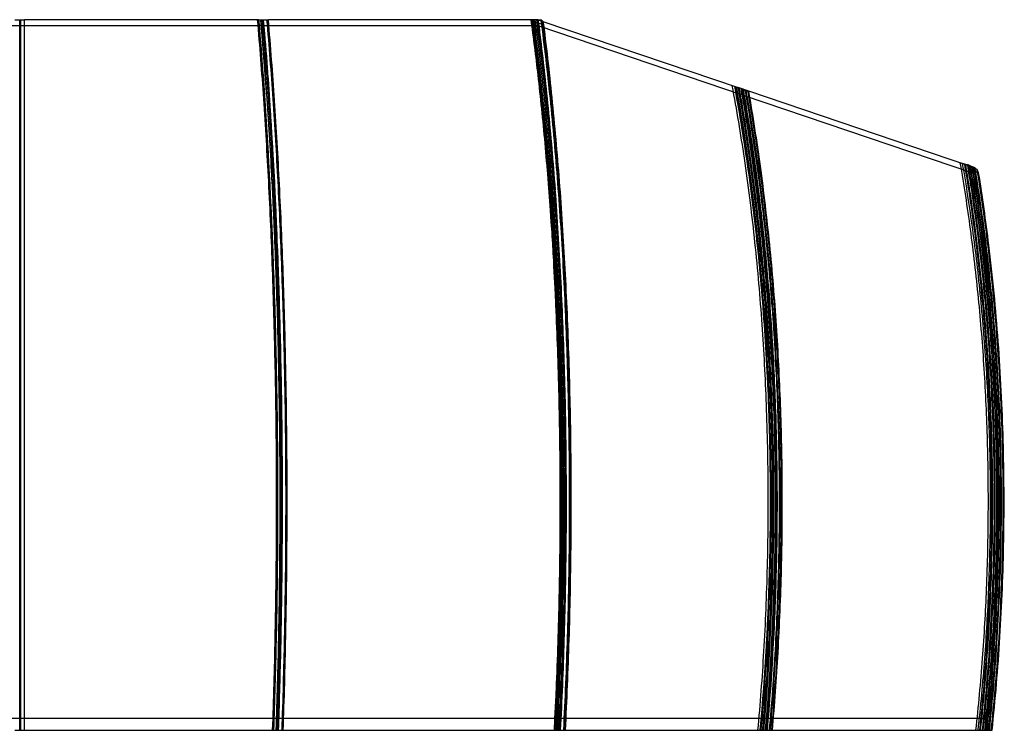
# Model space of a CAD drawing. Header units: metres. Extents: x 63115 to 703450, y -261936 to -53969.
# Tile 10 of 209: x 83548 to 87705, y -212768 to -209769. Entities that reach past the tile are written whole.
import ezdxf

# ---------------------------------------------------------------- set-up
doc = ezdxf.new("R2010")
doc.units = ezdxf.units.M
doc.layers.add('Make2D hidden lines', color=253, linetype='Continuous')
doc.layers.add('Make2D visible lines', color=1, linetype='Continuous')

msp = doc.modelspace()

# ---------------------------------------------------------------- linework, layer by layer
at = {"layer": 'Make2D hidden lines'}
for p, q in [((81359.7, -209793.4), (83547.8, -209793.5)), ((83547.8, -209768.5), (83547.8, -209776.8)), ((83547.8, -210609.4), (83547.8, -209776.8)), ((83547.8, -209793.5), (85736, -209793.7)), ((83548.5, -212768.3), (83548.5, -209768.5)), ((83552.5, -212768.3), (83552.5, -209768.5)), ((84577.2, -209778), (84576.3, -209768.6)), ((85735.1, -209768.7), (85716.4, -209768.7)), ((85736, -209768.7), (85736, -209793.7)), ((85736, -209793.7), (86601.9, -210087.2)), ((85737.1, -209769.1), (85756.8, -209775.7)), ((85737.9, -209783.4), (85740.5, -209803.6)), ((86601.9, -210062.2), (86601.9, -210087.2)), ((86601.9, -210062.2), (86605.5, -210082.6)), ((86601.9, -210087.2), (87570, -210415.4)), ((86605.5, -210082.6), (86610.3, -210109.9)), ((87560.6, -210386.6), (87550.2, -210383.1)), ((87551.4, -210384.1), (87550.4, -210383.7)), ((87566.2, -210388.5), (87560.6, -210386.6)), ((87570, -210415.4), (87570, -210390.4)), ((85806.5, -210463.8), (85808.2, -210486.3)), ((83547.8, -210609.4), (83547.8, -210615.8)), ((83547.8, -210635.2), (83547.8, -210615.8)), ((83547.8, -210635.2), (83547.8, -210801.1)), ((83547.8, -210801.3), (83547.8, -210801.1)), ((83547.8, -210801.3), (83547.8, -210807.7)), ((83547.8, -210807.9), (83547.8, -210807.7)), ((83547.8, -210807.9), (83547.8, -210814.3)), ((83547.8, -210814.4), (83547.8, -210814.3)), ((83547.8, -210814.4), (83547.8, -210820.8)), ((83547.8, -210966.6), (83547.8, -210820.8)), ((83547.8, -210966.6), (83547.8, -210973)), ((83547.8, -210973.3), (83547.8, -210973)), ((83547.8, -210973.3), (83547.8, -210979.6)), ((83547.8, -210979.9), (83547.8, -210979.6)), ((83547.8, -210979.9), (83547.8, -210986.3)), ((83547.8, -210986.6), (83547.8, -210986.3)), ((83547.8, -210986.6), (83547.8, -210993)), ((83547.8, -210993.3), (83547.8, -210993)), ((83547.8, -210993.3), (83547.8, -210999.6)), ((83547.8, -210999.9), (83547.8, -210999.6)), ((83547.8, -210999.9), (83547.8, -211006.3)), ((83547.8, -211006.6), (83547.8, -211006.3)), ((83547.8, -211006.6), (83547.8, -211013)), ((83547.8, -211013.3), (83547.8, -211013)), ((83547.8, -211013.3), (83547.8, -211019.6)), ((83547.8, -211020), (83547.8, -211019.6)), ((83547.8, -211020), (83547.8, -211026.3)), ((83547.8, -211026.7), (83547.8, -211026.3)), ((83547.8, -211026.7), (83547.8, -211033)), ((83547.8, -211033.3), (83547.8, -211033)), ((83547.8, -211033.3), (83547.8, -211039.7)), ((83547.8, -211040), (83547.8, -211039.7)), ((83547.8, -211040), (83547.8, -211046.4)), ((83547.8, -211046.7), (83547.8, -211046.4)), ((83547.8, -211046.7), (83547.8, -211053.1)), ((83547.8, -211053.4), (83547.8, -211053.1)), ((83547.8, -211053.4), (83547.8, -211059.7)), ((83547.8, -211060.1), (83547.8, -211059.7)), ((83547.8, -211060.1), (83547.8, -211066.4)), ((83547.8, -211214.8), (83547.8, -211066.4)), ((83547.8, -211214.8), (83547.8, -211221.1)), ((83547.8, -211221.5), (83547.8, -211221.1)), ((83547.8, -211221.5), (83547.8, -211227.9)), ((83547.8, -211228.3), (83547.8, -211227.9)), ((83547.8, -211228.3), (83547.8, -211234.6)), ((83547.8, -211235), (83547.8, -211234.6)), ((83547.8, -211235), (83547.8, -211241.4)), ((83547.8, -211241.8), (83547.8, -211241.4)), ((83547.8, -211241.8), (83547.8, -211248.2)), ((83547.8, -211248.6), (83547.8, -211248.2)), ((83547.8, -211248.6), (83547.8, -211254.9)), ((83547.8, -211255.3), (83547.8, -211254.9)), ((83547.8, -211255.3), (83547.8, -211261.7)), ((83547.8, -211262.1), (83547.8, -211261.7)), ((83547.8, -211262.1), (83547.8, -211268.5)), ((83547.8, -211268.9), (83547.8, -211268.5)), ((83547.8, -211268.9), (83547.8, -211275.2)), ((83547.8, -211275.7), (83547.8, -211275.2)), ((83547.8, -211275.7), (83547.8, -211282)), ((83547.8, -211282.4), (83547.8, -211282)), ((83547.8, -211282.4), (83547.8, -211288.8)), ((83547.8, -211431.9), (83547.8, -211288.8)), ((83547.8, -211431.9), (83547.8, -211438.3)), ((83547.8, -211438.7), (83547.8, -211438.3)), ((83547.8, -211438.7), (83547.8, -211445.1)), ((83547.8, -211445.5), (83547.8, -211445.1)), ((83547.8, -211445.5), (83547.8, -211451.9)), ((83547.8, -211452.3), (83547.8, -211451.9)), ((83547.8, -211452.3), (83547.8, -211458.7)), ((83547.8, -211459.2), (83547.8, -211458.7)), ((83547.8, -211459.2), (83547.8, -211465.5)), ((83547.8, -211466), (83547.8, -211465.5)), ((83547.8, -211466), (83547.8, -211472.4)), ((83547.8, -211472.8), (83547.8, -211472.4)), ((83547.8, -211472.8), (83547.8, -211479.2)), ((83547.8, -211479.6), (83547.8, -211479.2)), ((83547.8, -211479.6), (83547.8, -211486)), ((83547.8, -211486.5), (83547.8, -211486)), ((83547.8, -211486.5), (83547.8, -211492.9)), ((83547.8, -211493.3), (83547.8, -211492.9)), ((83547.8, -211493.3), (83547.8, -211499.7)), ((83547.8, -211500.1), (83547.8, -211499.7)), ((83547.8, -211500.1), (83547.8, -211506.5)), ((83547.8, -211506.9), (83547.8, -211506.5)), ((83547.8, -211506.9), (83547.8, -211513.4)), ((83547.8, -211513.8), (83547.8, -211513.4)), ((83547.8, -211513.8), (83547.8, -211520.2)), ((83547.8, -211520.6), (83547.8, -211520.2)), ((83547.8, -211520.6), (83547.8, -211527)), ((83547.8, -211527.4), (83547.8, -211527)), ((83547.8, -211527.4), (83547.8, -211533.9)), ((83547.8, -211534.2), (83547.8, -211533.9)), ((83547.8, -211534.2), (83547.8, -211540.7)), ((83547.8, -211541.1), (83547.8, -211540.7)), ((83547.8, -211541.1), (83547.8, -211547.5)), ((83547.8, -211547.9), (83547.8, -211547.5)), ((83547.8, -211547.9), (83547.8, -211554.4)), ((83547.8, -211554.7), (83547.8, -211554.4)), ((83547.8, -211554.7), (83547.8, -211561.2)), ((83547.8, -211561.6), (83547.8, -211561.2)), ((83547.8, -211561.6), (83547.8, -211568.1)), ((83547.8, -211568.4), (83547.8, -211568.1)), ((83547.8, -211568.4), (83547.8, -211574.9)), ((83547.8, -211575.2), (83547.8, -211574.9)), ((83547.8, -211575.2), (83547.8, -211581.8)), ((83547.8, -211582.1), (83547.8, -211581.8)), ((83547.8, -211582.1), (83547.8, -211588.6)), ((83547.8, -211588.9), (83547.8, -211588.6)), ((83547.8, -211588.9), (83547.8, -211595.4)), ((83547.8, -211595.8), (83547.8, -211595.4)), ((83547.8, -211595.8), (83547.8, -211602.3)), ((83547.8, -211602.6), (83547.8, -211602.3)), ((83547.8, -211602.6), (83547.8, -211609.1)), ((83547.8, -211609.4), (83547.8, -211609.1)), ((83547.8, -211609.4), (83547.8, -211616)), ((83547.8, -211616.3), (83547.8, -211616)), ((83547.8, -211616.3), (83547.8, -211622.8)), ((83547.8, -211623.1), (83547.8, -211622.8)), ((83547.8, -211623.1), (83547.8, -211629.7)), ((83547.8, -211630), (83547.8, -211629.7)), ((83547.8, -211630), (83547.8, -211636.5)), ((83547.8, -211636.8), (83547.8, -211636.5)), ((83547.8, -211636.8), (83547.8, -211643.4)), ((83547.8, -211643.6), (83547.8, -211643.4)), ((83547.8, -211643.6), (83547.8, -211650.2)), ((83547.8, -211650.5), (83547.8, -211650.2)), ((83547.8, -211650.5), (83547.8, -211657.1)), ((83547.8, -211657.3), (83547.8, -211657.1)), ((83547.8, -211657.3), (83547.8, -211663.9)), ((83547.8, -211664.2), (83547.8, -211663.9)), ((83547.8, -211664.2), (83547.8, -211670.8)), ((83547.8, -211671), (83547.8, -211670.8)), ((83547.8, -211671), (83547.8, -211677.7)), ((83547.8, -211677.9), (83547.8, -211677.7)), ((83547.8, -211677.9), (83547.8, -211684.5)), ((83547.8, -211684.7), (83547.8, -211684.5)), ((83547.8, -211684.7), (83547.8, -211691.4)), ((83547.8, -211691.6), (83547.8, -211691.4)), ((83547.8, -211691.6), (83547.8, -211698.2)), ((83547.8, -211698.4), (83547.8, -211698.2)), ((83547.8, -211698.4), (83547.8, -211705.1)), ((83547.8, -211705.3), (83547.8, -211705.1)), ((83547.8, -211705.3), (83547.8, -211712)), ((83547.8, -211712.1), (83547.8, -211712)), ((83547.8, -211712.1), (83547.8, -211718.8)), ((83547.8, -211719), (83547.8, -211718.8)), ((83547.8, -211719), (83547.8, -211725.7)), ((83547.8, -211725.8), (83547.8, -211725.7)), ((83547.8, -211725.8), (83547.8, -211732.5)), ((83547.8, -211732.7), (83547.8, -211732.5)), ((83547.8, -211732.7), (83547.8, -211739.4)), ((83547.8, -211739.5), (83547.8, -211739.4)), ((83547.8, -211739.5), (83547.8, -211746.2)), ((83547.8, -211746.4), (83547.8, -211746.2)), ((83547.8, -211746.4), (83547.8, -211753.1)), ((83547.8, -211753.2), (83547.8, -211753.1)), ((83547.8, -211753.2), (83547.8, -211760)), ((83547.8, -211760.1), (83547.8, -211760)), ((83547.8, -211760.1), (83547.8, -211766.8)), ((83547.8, -211766.9), (83547.8, -211766.8)), ((83547.8, -211766.9), (83547.8, -211773.7)), ((83547.8, -211773.8), (83547.8, -211773.7)), ((83547.8, -211773.8), (83547.8, -211780.5)), ((83547.8, -211780.6), (83547.8, -211780.5)), ((83547.8, -211780.6), (83547.8, -211787.4)), ((83547.8, -211787.5), (83547.8, -211787.4)), ((83547.8, -211787.5), (83547.8, -211794.2)), ((83547.8, -211797.7), (83547.8, -211794.2)), ((83547.8, -211797.7), (83547.8, -211801.1)), ((83547.8, -212109), (83547.8, -211801.1)), ((83547.8, -212109), (83547.8, -212109.2)), ((83547.8, -212115.8), (83547.8, -212109.2)), ((83547.8, -212115.8), (83547.8, -212116)), ((83547.8, -212122.7), (83547.8, -212116)), ((83547.8, -212122.7), (83547.8, -212122.8)), ((83547.8, -212129.5), (83547.8, -212122.8)), ((83547.8, -212129.5), (83547.8, -212129.6)), ((83547.8, -212136.3), (83547.8, -212129.6)), ((83547.8, -212136.3), (83547.8, -212136.5)), ((83547.8, -212143.1), (83547.8, -212136.5)), ((83547.8, -212143.1), (83547.8, -212143.3)), ((83547.8, -212319.8), (83547.8, -212143.3)), ((83547.8, -212319.8), (83547.8, -212320.1)), ((83547.8, -212326.6), (83547.8, -212320.1)), ((83547.8, -212326.6), (83547.8, -212326.9)), ((83547.8, -212333.3), (83547.8, -212326.9)), ((83547.8, -212333.3), (83547.8, -212333.7)), ((83547.8, -212340.1), (83547.8, -212333.7)), ((83547.8, -212340.1), (83547.8, -212340.4)), ((83547.8, -212346.9), (83547.8, -212340.4)), ((83547.8, -212346.9), (83547.8, -212347.2)), ((83547.8, -212353.6), (83547.8, -212347.2)), ((83547.8, -212353.6), (83547.8, -212354)), ((83547.8, -212360.4), (83547.8, -212354)), ((83547.8, -212360.4), (83547.8, -212360.7)), ((83547.8, -212367.2), (83547.8, -212360.7)), ((83547.8, -212367.2), (83547.8, -212367.5)), ((83547.8, -212374), (83547.8, -212367.5)), ((83547.8, -212374), (83547.8, -212374.3)), ((83547.8, -212380.7), (83547.8, -212374.3)), ((83547.8, -212380.7), (83547.8, -212381)), ((83547.8, -212387.5), (83547.8, -212381)), ((83547.8, -212387.5), (83547.8, -212387.8)), ((83547.8, -212394.2), (83547.8, -212387.8)), ((83547.8, -212394.2), (83547.8, -212394.5)), ((83547.8, -212401), (83547.8, -212394.5)), ((83547.8, -212401), (83547.8, -212401.3)), ((83547.8, -212407.7), (83547.8, -212401.3)), ((83547.8, -212407.7), (83547.8, -212408)), ((83547.8, -212414.5), (83547.8, -212408)), ((83547.8, -212414.5), (83547.8, -212414.8)), ((83547.8, -212421.2), (83547.8, -212414.8)), ((83547.8, -212428), (83547.8, -212421.5)), ((83547.8, -212428), (83547.8, -212428.3)), ((83547.8, -212434.7), (83547.8, -212428.3)), ((83547.8, -212434.7), (83547.8, -212435)), ((83547.8, -212441.5), (83547.8, -212435)), ((83547.8, -212441.5), (83547.8, -212441.7)), ((83547.8, -212448.2), (83547.8, -212441.7)), ((83547.8, -212448.2), (83547.8, -212448.5)), ((83547.8, -212455), (83547.8, -212448.5)), ((83547.8, -212455), (83547.8, -212455.2)), ((83547.8, -212461.7), (83547.8, -212455.2)), ((83547.8, -212461.7), (83547.8, -212461.9)), ((83547.8, -212468.4), (83547.8, -212461.9)), ((83547.8, -212468.4), (83547.8, -212468.7)), ((83547.8, -212475.2), (83547.8, -212468.7)), ((83547.8, -212475.2), (83547.8, -212475.4)), ((83547.8, -212481.9), (83547.8, -212475.4)), ((83547.8, -212481.9), (83547.8, -212482.1)), ((83547.8, -212488.6), (83547.8, -212482.1)), ((83547.8, -212488.6), (83547.8, -212488.8)), ((83547.8, -212495.3), (83547.8, -212488.8)), ((83547.8, -212495.3), (83547.8, -212495.5)), ((83547.8, -212502.1), (83547.8, -212495.5)), ((83547.8, -212502.1), (83547.8, -212502.3)), ((83547.8, -212508.8), (83547.8, -212502.3)), ((83547.8, -212508.8), (83547.8, -212509)), ((83547.8, -212515.5), (83547.8, -212509)), ((83547.8, -212515.5), (83547.8, -212515.7)), ((83547.8, -212522.2), (83547.8, -212515.7)), ((83547.8, -212522.2), (83547.8, -212522.4)), ((83547.8, -212528.9), (83547.8, -212522.4)), ((83547.8, -212528.9), (83547.8, -212529.1)), ((83547.8, -212535.6), (83547.8, -212529.1)), ((83547.8, -212535.6), (83547.8, -212535.8)), ((83547.8, -212542.3), (83547.8, -212535.8)), ((83547.8, -212542.3), (83547.8, -212542.5)), ((83547.8, -212549), (83547.8, -212542.5)), ((83547.8, -212549), (83547.8, -212549.2)), ((83547.8, -212555.7), (83547.8, -212549.2)), ((83547.8, -212555.7), (83547.8, -212555.9)), ((83547.8, -212562.4), (83547.8, -212555.9)), ((83547.8, -212562.4), (83547.8, -212562.6)), ((83547.8, -212569.1), (83547.8, -212562.6)), ((83547.8, -212569.1), (83547.8, -212569.2)), ((83547.8, -212575.8), (83547.8, -212569.2)), ((83547.8, -212575.8), (83547.8, -212575.9)), ((83547.8, -212582.5), (83547.8, -212575.9)), ((83547.8, -212582.5), (83547.8, -212582.6)), ((83547.8, -212589.1), (83547.8, -212582.6)), ((83547.8, -212589.1), (83547.8, -212589.3)), ((83547.8, -212595.8), (83547.8, -212589.3)), ((83547.8, -212595.8), (83547.8, -212596)), ((83547.8, -212602.5), (83547.8, -212596)), ((83547.8, -212602.5), (83547.8, -212602.6)), ((83547.8, -212609.2), (83547.8, -212602.6)), ((83547.8, -212609.2), (83547.8, -212609.3)), ((83547.8, -212615.8), (83547.8, -212609.3)), ((83547.8, -212615.8), (83547.8, -212616)), ((83547.8, -212622.5), (83547.8, -212616)), ((83547.8, -212622.5), (83547.8, -212622.6)), ((83547.8, -212629.2), (83547.8, -212622.6)), ((83547.8, -212629.2), (83547.8, -212629.3)), ((83547.8, -212635.8), (83547.8, -212629.3)), ((83547.8, -212635.8), (83547.8, -212635.9)), ((83547.8, -212642.5), (83547.8, -212635.9)), ((83547.8, -212642.5), (83547.8, -212642.6)), ((83547.8, -212649.1), (83547.8, -212642.6)), ((83547.8, -212649.1), (83547.8, -212649.2)), ((83547.8, -212655.8), (83547.8, -212649.2)), ((83547.8, -212655.8), (83547.8, -212655.9)), ((83547.8, -212662.4), (83547.8, -212655.9)), ((83547.8, -212662.4), (83547.8, -212662.5)), ((83547.8, -212669.1), (83547.8, -212662.5)), ((83547.8, -212669.1), (83547.8, -212669.2)), ((83547.8, -212675.7), (83547.8, -212669.2)), ((83547.8, -212675.7), (83547.8, -212675.8)), ((83547.8, -212682.4), (83547.8, -212675.8)), ((83547.8, -212689), (83547.8, -212682.4)), ((83547.8, -212682.4), (83547.8, -212682.4)), ((83547.8, -212689), (83547.8, -212689.1)), ((83547.8, -212695.6), (83547.8, -212689.1)), ((83547.8, -212695.6), (83547.8, -212695.7)), ((83547.8, -212702.2), (83547.8, -212695.7)), ((83547.8, -212702.2), (83547.8, -212702.3)), ((83547.8, -212708.9), (83547.8, -212702.3)), ((83547.8, -212715.5), (83547.8, -212708.9)), ((83547.8, -212708.9), (83547.8, -212708.9)), ((83547.8, -212718.3), (81265.3, -212718.3)), ((83547.8, -212722.1), (83547.8, -212715.5)), ((83547.8, -212715.5), (83547.8, -212715.5)), ((85830.4, -212718.3), (83547.8, -212718.3)), ((83547.8, -212758.4), (83547.8, -212722.1)), ((83547.8, -212722.1), (83547.8, -212722.1)), ((86703.7, -212718.3), (85830.4, -212718.3)), ((85830.4, -212768.3), (85830.4, -212718.3)), ((87630.8, -212718.3), (86703.7, -212718.3)), ((86703.7, -212768.3), (86703.7, -212718.3)), ((87630.8, -212768.3), (87630.8, -212718.3)), ((83547.8, -212758.4), (83547.8, -212768.3))]:
    msp.add_line(p, q, dxfattribs=at)
for centre, radius, start, end in [((68484.5, -211230.1), 16137.2, 4.12849, 5.19612), ((67151.4, -211296.5), 17492.5, 3.69901, 5.011), ((75114, -211215.1), 10701.3, 6.45898, 7.76855), ((73873.6, -211325), 11962.6, 5.32209, 7.47563), ((63971.1, -211547.6), 20661.9, 2.48484, 4.08998), ((79694.8, -211697.1), 7975.8, 5.51856, 9.45248), ((68819.4, -211734.6), 17034.6, 1.82745, 4.20241), ((67435.4, -211788.4), 18419.6, 1.63358, 1.85754), ((75869.2, -211788.9), 10876.2, 2.84366, 3.12984), ((75616.6, -211800.4), 11129, 0.83323, 2.83807), ((66997.4, -211800), 18857.8, 0.56464, 1.6308), ((75769.9, -211803.6), 10947.9, 358.84819, 1.15408), ((66698, -211803.6), 19157.1, 359.31171, 0.56649), ((75453.8, -211803.6), 11291.8, 358.85214, 0.83727), ((56855.1, -211809.8), 27800.8, 358.02407, 0.06726), ((66910.2, -211805.9), 18945, 358.78063, 359.31117), ((75570.5, -211805.8), 11175.2, 357.91582, 358.8514), ((76268.3, -211820), 10449.2, 354.79317, 358.70305), ((67777.6, -211828.1), 18077.3, 357.01878, 358.79249), ((76051.7, -211826.7), 10693.5, 354.94842, 357.93432), ((79241.5, -211859.9), 8431.8, 353.81482, 354.43192)]:
    msp.add_arc(centre, radius, start, end, dxfattribs=at)
for points, knots in [([(84615.8, -212768.3), (84620.4, -212638.5), (84627.5, -212380.3), (84632.8, -211991), (84632.7, -211600.6), (84627.2, -211210.1), (84616.3, -210826.9), (84600.4, -210458.3), (84579.5, -210107.1), (84562, -209879.7), (84552.2, -209768.6)], [0, 0, 0, 0, 389.683989, 774.957632, 1167.819623, 1560.915392, 1946.677379, 2317.786928, 2667.680302, 3002.090879, 3002.090879, 3002.090879, 3002.090879]), ([(84617, -212768.3), (84621.6, -212638.1), (84628.7, -212379.1), (84633.9, -211988.8), (84633.8, -211597.3), (84628.3, -211205.7), (84617.4, -210821.5), (84601.3, -210452), (84580.6, -210102.6), (84563.2, -209877.3), (84553.6, -209768.6)], [0, 0, 0, 0, 390.832637, 777.206179, 1171.154766, 1565.302419, 1952.060859, 2324.092928, 2674.819607, 3002.073992, 3002.073992, 3002.073992, 3002.073992]), ([(84623.3, -210649.1), (84619.7, -210567.8), (84609.6, -210364.2), (84590.7, -210067.2), (84573.8, -209860.8), (84565.4, -209768.6)], [2223.254618, 2223.254618, 2223.254618, 2223.254618, 2490.717582, 2902.32749, 3258.738688, 3258.738688, 3258.738688, 3258.738688]), ([(84630.7, -212768.3), (84635.3, -212638.5), (84642.4, -212380.3), (84647.6, -211991), (84647.6, -211600.6), (84642.1, -211210.1), (84631.2, -210826.9), (84615.3, -210458.3), (84594.4, -210107.1), (84576.8, -209879.7), (84567.1, -209768.6)], [0, 0, 0, 0, 389.683989, 774.957632, 1167.819623, 1560.915392, 1946.677379, 2317.786928, 2667.680302, 3002.089767, 3002.089767, 3002.089767, 3002.089767]), ([(84635.9, -212768.3), (84640.5, -212638.1), (84647.6, -212379.1), (84652.8, -211988.8), (84652.7, -211597.3), (84647.1, -211205.7), (84636.2, -210821.5), (84620.2, -210452), (84599.4, -210102.6), (84582, -209877.3), (84572.5, -209768.6)], [0, 0, 0, 0, 390.832637, 777.206179, 1171.154766, 1565.302419, 1952.060859, 2324.092928, 2674.819607, 3002.072583, 3002.072583, 3002.072583, 3002.072583]), ([(84637.9, -212768.3), (84642.5, -212638.1), (84649.6, -212379.1), (84654.8, -211988.8), (84654.7, -211597.3), (84649.1, -211205.7), (84638.2, -210821.5), (84622.2, -210452), (84601.4, -210102.6), (84584, -209877.3), (84574.5, -209768.6)], [0, 0, 0, 0, 390.832637, 777.206179, 1171.154766, 1565.302419, 1952.060859, 2324.092928, 2674.819607, 3002.072435, 3002.072435, 3002.072435, 3002.072435]), ([(84638.3, -212768.3), (84642.9, -212637.4), (84650, -212376.9), (84655.2, -211984.3), (84655, -211597.5), (84649.6, -211210.6), (84639, -210830.9), (84623.1, -210458.6), (84602.3, -210106.1), (84584.9, -209878.5), (84575.4, -209768.6)], [0, 0, 0, 0, 393.129946, 781.703296, 1177.825088, 1553.355699, 1942.643037, 2317.448985, 2671.112508, 3002.039367, 3002.039367, 3002.039367, 3002.039367]), ([(84577.2, -209778), (84582.7, -209842), (84597.2, -210022), (84617.6, -210335.3), (84636.1, -210723.9), (84648.9, -211130.8), (84654.7, -211484.8), (84655.8, -211701), (84655.8, -211777.1)], [-3137.454715, -3137.454715, -3137.454715, -3137.454715, -2902.324447, -2490.718285, -2073.212709, -1652.693629, -1232.174549, -1003.851187, -1003.851187, -1003.851187, -1003.851187]), ([(84640.3, -212768.3), (84644.9, -212637.4), (84652, -212376.9), (84657.2, -211984.3), (84657, -211597.5), (84651.6, -211210.6), (84641, -210830.9), (84625.1, -210458.6), (84604.3, -210106.1), (84586.9, -209878.5), (84577.3, -209768.6)], [0, 0, 0, 0, 393.129946, 781.703296, 1177.825088, 1553.355699, 1942.643037, 2317.448985, 2671.112508, 3002.039219, 3002.039219, 3002.039219, 3002.039219]), ([(84655.5, -212768.3), (84660.1, -212638.5), (84667.2, -212380.3), (84672.5, -211991), (84672.4, -211600.6), (84666.9, -211210.1), (84656, -210826.9), (84640.1, -210458.3), (84619.2, -210107.1), (84601.7, -209879.7), (84591.9, -209768.6)], [0, 0, 0, 0, 389.683989, 774.957632, 1167.819623, 1560.915392, 1946.677379, 2317.786928, 2667.680302, 3002.087913, 3002.087913, 3002.087913, 3002.087913]), ([(84656.7, -212768.3), (84661.3, -212638.1), (84668.4, -212379.1), (84673.7, -211988.8), (84673.5, -211597.3), (84668, -211205.7), (84657.1, -210821.5), (84641, -210452), (84620.3, -210102.6), (84602.9, -209877.3), (84593.3, -209768.6)], [0, 0, 0, 0, 390.832637, 777.206179, 1171.154766, 1565.302419, 1952.060859, 2324.092928, 2674.819607, 3002.071026, 3002.071026, 3002.071026, 3002.071026]), ([(84659.2, -212768.3), (84663.8, -212637.4), (84670.9, -212376.9), (84676, -211984.3), (84675.8, -211597.5), (84670.4, -211210.6), (84659.9, -210830.9), (84643.9, -210458.6), (84623.2, -210106.1), (84605.8, -209878.5), (84596.2, -209768.6)], [0, 0, 0, 0, 393.129946, 781.703296, 1177.825088, 1553.355699, 1942.643037, 2317.448985, 2671.112508, 3002.03781, 3002.03781, 3002.03781, 3002.03781]), ([(85798.1, -210712.7), (85795.6, -210672.4), (85789.6, -210580.7), (85779, -210439.4), (85762, -210240), (85738.8, -210013.2), (85717.6, -209844.4), (85707.3, -209768.7)], [2154.042702, 2154.042702, 2154.042702, 2154.042702, 2285.576729, 2455.825708, 2626.12001, 2966.750513, 3259.346446, 3259.346446, 3259.346446, 3259.346446]), ([(85805.3, -212768.3), (85812.2, -212636.9), (85822.9, -212376.9), (85830.6, -211987.3), (85830.5, -211599.1), (85822.3, -211213.4), (85806.3, -210832.7), (85782.6, -210463.4), (85751.1, -210109), (85724.5, -209879.6), (85709.9, -209768.7)], [0, 0, 0, 0, 394.87378, 780.539356, 1168.858283, 1559.507065, 1937.705813, 2311.999209, 2669.568859, 3004.983542, 3004.983542, 3004.983542, 3004.983542]), ([(85807.1, -212768.3), (85814, -212636.5), (85824.7, -212375.8), (85832.4, -211985.1), (85832.2, -211595.8), (85824, -211209.1), (85807.9, -210827.4), (85784, -210457.2), (85752.7, -210104.6), (85726.3, -209877.2), (85712.1, -209768.7)], [0, 0, 0, 0, 396.037894, 782.805451, 1172.200172, 1563.896472, 1943.075135, 2318.302682, 2676.727546, 3004.945774, 3004.945774, 3004.945774, 3004.945774]), ([(85820, -212768.3), (85826.9, -212636.9), (85837.7, -212376.9), (85845.4, -211987.3), (85845.2, -211599.1), (85837.1, -211213.4), (85821.1, -210832.7), (85797.3, -210463.4), (85765.9, -210109), (85739.3, -209879.5), (85724.6, -209768.6)], [0, 0, 0, 0, 394.873755, 780.539306, 1168.858211, 1559.506982, 1937.705693, 2311.999081, 2669.568691, 3005.107149, 3005.107149, 3005.107149, 3005.107149]), ([(85825.8, -212768.3), (85832.7, -212636.5), (85843.4, -212375.8), (85851.1, -211985.1), (85850.9, -211595.8), (85842.7, -211209.1), (85826.5, -210827.4), (85802.7, -210457.2), (85771.3, -210104.5), (85745, -209877.1), (85730.7, -209768.6)], [0, 0, 0, 0, 396.037863, 782.805388, 1172.200081, 1563.896367, 1943.074983, 2318.302518, 2676.727333, 3005.069535, 3005.069535, 3005.069535, 3005.069535]), ([(85827.7, -212768.3), (85834.7, -212636.5), (85845.4, -212375.8), (85853.1, -211985.1), (85852.8, -211595.8), (85844.6, -211209.1), (85828.5, -210827.4), (85804.6, -210457.2), (85773.3, -210104.5), (85747, -209877.1), (85732.7, -209768.6)], [0, 0, 0, 0, 396.037859, 782.805381, 1172.200071, 1563.896356, 1943.074967, 2318.302501, 2676.727311, 3005.069535, 3005.069535, 3005.069535, 3005.069535]), ([(85829.4, -212768.3), (85836.1, -212641.3), (85846.6, -212384.7), (85854.5, -211995.9), (85854.5, -211604.4), (85846.4, -211215.4), (85830.6, -210835.6), (85807.2, -210467.8), (85776.7, -210118.2), (85751, -209891.9), (85736.9, -209783.1)], [0, 0, 0, 0, 381.58245, 770.332374, 1166.735115, 1555.884994, 1937.458247, 2307.294086, 2661.174429, 2990.389412, 2990.389412, 2990.389412, 2990.389412]), ([(85831.4, -212768.3), (85838, -212641.3), (85848.6, -212384.7), (85856.5, -211995.9), (85856.4, -211604.4), (85848.4, -211215.4), (85832.6, -210835.6), (85809.2, -210467.8), (85778.7, -210118.4), (85753, -209892.3), (85739, -209783.6)], [0, 0, 0, 0, 381.582447, 770.332367, 1166.735106, 1555.884983, 1937.458231, 2307.294069, 2661.174407, 2989.808217, 2989.808217, 2989.808217, 2989.808217]), ([(85844.6, -212768.3), (85851.5, -212636.9), (85862.2, -212376.9), (85870, -211987.3), (85869.8, -211599.1), (85861.7, -211213.4), (85845.7, -210832.7), (85821.9, -210463.4), (85790.5, -210109), (85763.9, -209879.5), (85749.2, -209768.6)], [0, 0, 0, 0, 394.873714, 780.539223, 1168.858091, 1559.506843, 1937.705494, 2311.998866, 2669.568411, 3005.107151, 3005.107151, 3005.107151, 3005.107151]), ([(85846.4, -212768.3), (85853.3, -212636.5), (85864, -212375.8), (85871.8, -211985.1), (85871.5, -211595.8), (85863.3, -211209.1), (85847.2, -210827.4), (85823.3, -210457.2), (85792.1, -210106.1), (85766, -209880.2), (85752, -209773.3)], [0, 0, 0, 0, 396.037828, 782.805318, 1172.19998, 1563.89625, 1943.074816, 2318.302338, 2676.727098, 3000.361992, 3000.361992, 3000.361992, 3000.361992]), ([(85850.1, -212768.3), (85856.7, -212641.3), (85867.3, -212384.7), (85875.1, -211999.9), (85875.2, -211614.1), (85867.5, -211230.5), (85852.1, -210851.9), (85829, -210483.5), (85798.6, -210130.4), (85772.7, -209900.9), (85758.4, -209789.2)], [0, 0, 0, 0, 381.582417, 770.332306, 1154.583815, 1539.081079, 1921.080245, 2291.511792, 2646.180908, 2984.238816, 2984.238816, 2984.238816, 2984.238816]), ([(85740.5, -209803.6), (85743.8, -209829.7), (85750.3, -209882.1), (85762.6, -209987.8), (85783.2, -210181.7), (85797.8, -210349.3), (85806.5, -210463.8)], [0, 0, 0, 0, 78.646248, 158.629595, 319.176165, 663.498018, 663.498018, 663.498018, 663.498018]), ([(85815.3, -212768.3), (85821.6, -212650.8), (85831.9, -212413.3), (85840.3, -212056.3), (85841.7, -211698.5), (85836.3, -211347.2), (85824.3, -210999.5), (85805.9, -210661.2), (85780.7, -210331.2), (85759.4, -210117.3), (85747.5, -210012.4)], [0, 0, 0, 0, 353.069912, 712.977912, 1071.374044, 1426.372844, 1766.987515, 2114.96385, 2442.975712, 2759.745235, 2759.745235, 2759.745235, 2759.745235]), ([(86664.9, -212768.3), (86675.1, -212657.2), (86692.3, -212427.1), (86706.7, -212080.3), (86709.9, -211725.9), (86701.8, -211377.9), (86682.6, -211030.7), (86652.3, -210691), (86610.8, -210361.8), (86575.6, -210148.7), (86556.5, -210046.8)], [0, 0, 0, 0, 334.603829, 692.155758, 1041.163606, 1397.746788, 1736.460982, 2084.1938, 2420.711173, 2731.779249, 2731.779249, 2731.779249, 2731.779249]), ([(86714.9, -211554), (86713.4, -211487.6), (86709.1, -211353.4), (86695.8, -211091.5), (86670.6, -210772.9), (86627, -210405.5), (86588.4, -210166.5), (86566.6, -210050.3)], [0, 0, 0, 0, 199.154459, 402.975087, 786.639267, 1157.787957, 1512.619628, 1512.619628, 1512.619628, 1512.619628]), ([(86675.4, -212768.3), (86685.6, -212654.5), (86702.2, -212424.8), (86716.2, -212077.5), (86719.3, -211726.6), (86711.4, -211376.4), (86692.6, -211030.7), (86663.2, -210693.7), (86623.4, -210367.9), (86589.5, -210155.4), (86570.7, -210051.7)], [0, 0, 0, 0, 342.672705, 691.083576, 1042.54494, 1395.180672, 1741.805316, 2081.021807, 2410.062346, 2726.344838, 2726.344838, 2726.344838, 2726.344838]), ([(86678.5, -212768.3), (86688.6, -212654.2), (86705.3, -212423.7), (86719.2, -212075.5), (86722.3, -211723.6), (86714.2, -211372.5), (86695.3, -211025.9), (86665.7, -210688), (86626.1, -210364.2), (86592.6, -210154.1), (86574.4, -210052.9)], [0, 0, 0, 0, 343.681422, 693.091706, 1045.535151, 1399.130339, 1746.671591, 2086.758904, 2416.617735, 2725.020634, 2725.020634, 2725.020634, 2725.020634]), ([(86689.6, -212768.3), (86699.8, -212654.5), (86716.5, -212424.8), (86730.5, -212077.5), (86733.6, -211726.6), (86725.7, -211376.4), (86706.9, -211030.7), (86677.5, -210693.7), (86637.9, -210369.6), (86604.3, -210158.8), (86585.9, -210056.8)], [0, 0, 0, 0, 342.672705, 691.083575, 1042.544937, 1395.180677, 1741.80533, 2081.021819, 2410.062338, 2721.109808, 2721.109808, 2721.109808, 2721.109808]), ([(86696.5, -212768.3), (86706.7, -212654.2), (86723.4, -212423.7), (86737.2, -212078.4), (86740.3, -211732.4), (86732.8, -211387), (86714.6, -211043), (86685.5, -210704.6), (86646.1, -210377.3), (86612.3, -210163.8), (86593.6, -210059.4)], [0, 0, 0, 0, 343.681422, 693.091706, 1036.716303, 1381.6142, 1729.451834, 2069.973371, 2400.409321, 2718.392919, 2718.392919, 2718.392919, 2718.392919]), ([(86698.4, -212768.3), (86708.6, -212654.2), (86725.3, -212423.7), (86739.1, -212078.4), (86742.2, -211732.4), (86734.7, -211387), (86716.5, -211043), (86687.4, -210704.6), (86648, -210377.5), (86614.3, -210164.2), (86595.7, -210060.1)], [0, 0, 0, 0, 343.681422, 693.091706, 1036.716302, 1381.614201, 1729.451835, 2069.973372, 2400.40932, 2717.695452, 2717.695452, 2717.695452, 2717.695452]), ([(86699.1, -212768.3), (86709.3, -212654.5), (86726, -212424.8), (86740, -212077.5), (86743.1, -211726.6), (86735.2, -211376.4), (86716.4, -211030.7), (86687, -210693.7), (86647.6, -210370.7), (86614.2, -210161.1), (86596, -210060.2)], [0, 0, 0, 0, 342.672705, 691.083575, 1042.544935, 1395.18068, 1741.805339, 2081.021827, 2410.062333, 2717.620898, 2717.620898, 2717.620898, 2717.620898]), ([(86702.7, -212768.3), (86712.9, -212653.5), (86729.5, -212421.7), (86743.3, -212074.4), (86746.2, -211726.5), (86738.7, -211385), (86720.7, -211044.8), (86692.4, -210710), (86653.1, -210381), (86619.5, -210166.5), (86600.9, -210061.9)], [0, 0, 0, 0, 345.698925, 697.108102, 1042.64842, 1389.420004, 1721.767836, 2064.467254, 2397.120618, 2715.75795, 2715.75795, 2715.75795, 2715.75795]), ([(86704.6, -212768.3), (86714.8, -212653.5), (86731.4, -212421.7), (86745.2, -212074.4), (86748.1, -211726.5), (86740.6, -211385), (86722.6, -211044.8), (86694.3, -210710), (86655, -210381.2), (86621.5, -210166.9), (86603, -210062.6)], [0, 0, 0, 0, 345.698925, 697.108102, 1042.648419, 1389.420004, 1721.767837, 2064.467256, 2397.120617, 2715.061094, 2715.061094, 2715.061094, 2715.061094]), ([(86713.4, -212768.3), (86723.6, -212654.5), (86740.3, -212424.8), (86754.2, -212077.5), (86757.3, -211726.6), (86749.4, -211376.4), (86730.6, -211030.7), (86701.2, -210693.7), (86662, -210372.5), (86629, -210164.6), (86611.2, -210065.4)], [0, 0, 0, 0, 342.672705, 691.083575, 1042.544932, 1395.180684, 1741.805353, 2081.021838, 2410.062325, 2712.389183, 2712.389183, 2712.389183, 2712.389183]), ([(86716.5, -212768.3), (86726.7, -212654.2), (86743.3, -212423.7), (86757.2, -212078.4), (86760.3, -211732.4), (86752.8, -211387), (86734.6, -211043), (86705.5, -210704.6), (86666.4, -210379.7), (86633.1, -210168.6), (86614.9, -210066.6)], [0, 0, 0, 0, 343.681422, 693.091705, 1036.716299, 1381.614206, 1729.451853, 2069.973387, 2400.409312, 2711.071227, 2711.071227, 2711.071227, 2711.071227]), ([(86722.7, -212768.3), (86732.9, -212653.5), (86749.5, -212421.7), (86763.2, -212074.4), (86766.2, -211726.5), (86758.6, -211385), (86740.7, -211044.8), (86712.3, -210710), (86673.4, -210383.4), (86640.2, -210171.3), (86622.2, -210069.1)], [0, 0, 0, 0, 345.698925, 697.108101, 1042.648415, 1389.420009, 1721.767855, 2064.467271, 2397.120611, 2708.442678, 2708.442678, 2708.442678, 2708.442678]), ([(86610.3, -210109.9), (86617.6, -210152.6), (86631.7, -210239.3), (86657.3, -210413.7), (86685.1, -210638.8), (86711.3, -210913.8), (86724, -211101.2), (86729.1, -211195.1)], [0, 0, 0, 0, 129.742767, 263.677155, 528.726351, 810.091176, 1092.259012, 1092.259012, 1092.259012, 1092.259012]), ([(84640.6, -212768.3), (84644.5, -212658.2), (84650.8, -212440.7), (84656.2, -212113.5), (84657.9, -211786), (84655.8, -211456), (84649.9, -211127.7), (84640.1, -210805.7), (84626.8, -210495.8), (84615.4, -210293.9), (84609.2, -210196.2)], [0, 0, 0, 0, 330.626665, 652.815441, 981.604297, 1313.026233, 1642.930301, 1966.674814, 2279.507808, 2573.279522, 2573.279522, 2573.279522, 2573.279522]), ([(85829.8, -212768.3), (85835.3, -212664.5), (85844.7, -212449.4), (85853, -212127.5), (85855.7, -211800.9), (85853, -211479.7), (85844.6, -211156), (85830.7, -210837), (85811.3, -210525.9), (85794.7, -210324.4), (85785.6, -210226.5)], [0, 0, 0, 0, 311.817143, 645.808708, 966.22549, 1291.59827, 1609.36016, 1937.705614, 2249.33258, 2544.353803, 2544.353803, 2544.353803, 2544.353803]), ([(87585, -212768.3), (87596.2, -212667.3), (87614.6, -212468.3), (87632.1, -212162), (87639.1, -211855.7), (87635.5, -211546.2), (87621.8, -211243.9), (87597.9, -210945.9), (87564.3, -210655.8), (87535.2, -210466), (87519, -210373.1)], [0, 0, 0, 0, 304.797292, 599.494682, 920.229346, 1223.988111, 1527.854907, 1827.822691, 2120.847294, 2403.756383, 2403.756383, 2403.756383, 2403.756383]), ([(87594.3, -212768.3), (87605.5, -212667.3), (87623.8, -212468.3), (87641.4, -212162), (87648.3, -211855.7), (87644.8, -211546.2), (87631, -211243.9), (87607.2, -210945.9), (87573.7, -210656.7), (87544.7, -210467.8), (87528.7, -210375.8)], [0, 0, 0, 0, 304.797292, 599.494682, 920.229346, 1223.988111, 1527.854907, 1827.822691, 2120.847294, 2400.993523, 2400.993523, 2400.993523, 2400.993523]), ([(87601.1, -212768.3), (87614.9, -212640.3), (87637.4, -212377.3), (87653.8, -211971.6), (87652.1, -211557.8), (87631.8, -211144.5), (87593.9, -210748.9), (87557.7, -210497.7), (87537.8, -210379.5)], [0, 0, 0, 0, 403.060824, 814.664908, 1232.172756, 1652.690791, 2073.214427, 2465.327955, 2465.327955, 2465.327955, 2465.327955]), ([(87604.8, -212768.3), (87618.7, -212639.9), (87641.1, -212376.1), (87657.5, -211969.3), (87655.7, -211554.3), (87635.2, -211140), (87597.3, -210746.1), (87561.5, -210496.9), (87542, -210380.9)], [0, 0, 0, 0, 403.060824, 814.664908, 1232.172756, 1652.690791, 2073.214427, 2456.625997, 2456.625997, 2456.625997, 2456.625997]), ([(87615, -212768.3), (87628.8, -212640.3), (87651.3, -212377.3), (87667.7, -211971.6), (87666, -211557.8), (87645.7, -211144.5), (87607.9, -210750.4), (87572.1, -210500.7), (87552.5, -210383.9)], [0, 0, 0, 0, 403.060824, 814.664908, 1232.172756, 1652.690791, 2073.214427, 2460.487579, 2460.487579, 2460.487579, 2460.487579]), ([(87622.4, -212768.3), (87636.3, -212639.9), (87658.7, -212376.1), (87675.1, -211969.3), (87673.3, -211554.3), (87652.8, -211140), (87615.1, -210748.1), (87579.6, -210500.8), (87560.6, -210386.6)], [0, 0, 0, 0, 403.060824, 814.664908, 1232.172756, 1652.690791, 2073.214427, 2450.338121, 2450.338121, 2450.338121, 2450.338121]), ([(87624.3, -212768.3), (87638.1, -212639.9), (87660.6, -212376.1), (87676.9, -211969.3), (87675.1, -211554.3), (87654.6, -211140), (87617, -210748.4), (87581.6, -210501.3), (87562.5, -210387.3)], [0, 0, 0, 0, 403.060824, 814.664908, 1232.172756, 1652.690791, 2073.214427, 2449.604983, 2449.604983, 2449.604983, 2449.604983]), ([(87629.9, -212768.3), (87643.8, -212639.2), (87666.2, -212373.8), (87682.4, -211964.7), (87680.3, -211547.4), (87659.5, -211130.8), (87622.3, -210747.2), (87588.4, -210508.2), (87571.1, -210402.6)], [0, 0, 0, 0, 403.060824, 814.664908, 1232.172756, 1652.690791, 2073.214427, 2418.713693, 2418.713693, 2418.713693, 2418.713693]), ([(87572.1, -210403.1), (87589.3, -210508.5), (87623.3, -210747.4), (87660.4, -211130.8), (87681.3, -211547.4), (87683.3, -211964.7), (87667.1, -212373.8), (87644.7, -212639.2), (87630.8, -212768.3)], [-2418.169254, -2418.169254, -2418.169254, -2418.169254, -2073.212709, -1652.693629, -1232.174549, -814.668973, -403.062811, 0, 0, 0, 0]), ([(87631.8, -212768.3), (87645.6, -212639.2), (87668, -212373.8), (87684.2, -211964.7), (87682.2, -211547.4), (87661.3, -211130.8), (87624.2, -210747.6), (87590.3, -210508.9), (87573.1, -210403.6)], [0, 0, 0, 0, 403.060824, 814.664908, 1232.172756, 1652.690791, 2073.214427, 2417.626509, 2417.626509, 2417.626509, 2417.626509]), ([(87638.1, -212768.3), (87652, -212640.3), (87674.5, -212377.3), (87690.9, -211971.6), (87689.2, -211557.8), (87668.9, -211144.5), (87631.4, -210753.4), (87596.1, -210506.4), (87577, -210392.2)], [0, 0, 0, 0, 403.060824, 814.664908, 1232.172756, 1652.690791, 2073.214427, 2451.292997, 2451.292997, 2451.292997, 2451.292997]), ([(87641.9, -212768.3), (87655.8, -212639.9), (87678.2, -212376.1), (87694.5, -211969.3), (87692.7, -211554.3), (87672.3, -211140), (87634.9, -210751.5), (87600, -210507.3), (87581.6, -210396.2)], [0, 0, 0, 0, 403.060824, 814.664908, 1232.172756, 1652.690791, 2073.214427, 2439.824487, 2439.824487, 2439.824487, 2439.824487]), ([(87649.4, -212768.3), (87663.3, -212639.2), (87685.7, -212373.8), (87701.9, -211964.7), (87699.8, -211547.4), (87678.9, -211130.8), (87642.1, -210750.9), (87608.8, -210515.3), (87592.3, -210413.2)], [0, 0, 0, 0, 403.060824, 814.664908, 1232.172756, 1652.690791, 2073.214427, 2407.242499, 2407.242499, 2407.242499, 2407.242499]), ([(84621, -212768.3), (84625.5, -212643.4), (84632.8, -212386.6), (84638.4, -211990.2), (84638.2, -211585.5), (84632, -211181), (84622.7, -210873.6), (84615.7, -210702.7), (84613.9, -210661)], [0, 0, 0, 0, 403.060824, 814.664908, 1232.172756, 1652.690791, 2073.214427, 2210.207656, 2210.207656, 2210.207656, 2210.207656]), ([(84630.9, -212768.3), (84635.4, -212643.4), (84642.7, -212386.6), (84648.3, -211990.2), (84648.1, -211585.5), (84641.9, -211181), (84632.7, -210876.3), (84625.8, -210707.9), (84624.1, -210668.7)], [0, 0, 0, 0, 403.060824, 814.664908, 1232.172756, 1652.690791, 2073.214427, 2201.850781, 2201.850781, 2201.850781, 2201.850781]), ([(85805.4, -212768.3), (85810, -212683.1), (85817.7, -212516.7), (85828.7, -212175.5), (85833.3, -211747.2), (85826, -211314.1), (85812.8, -210973.5), (85803.8, -210805.1), (85798.7, -210722.7)], [0, 0, 0, 0, 255.940467, 499.678701, 1024.180663, 1540.68712, 1799.046064, 2046.71805, 2046.71805, 2046.71805, 2046.71805]), ([(87640.3, -212605.2), (87647, -212530.3), (87662.8, -212321.3), (87677, -211971.6), (87675.3, -211557.8), (87659.4, -211233.5), (87644.5, -211049.2), (87640.2, -211001)], [170.041285, 170.041285, 170.041285, 170.041285, 403.060824, 814.664908, 1232.172756, 1652.690791, 1802.336979, 1802.336979, 1802.336979, 1802.336979])]:
    msp.add_open_spline(points, degree=3, knots=knots, dxfattribs=at)
at = {"layer": 'Make2D visible lines'}
for p, q in [((83527.5, -209768.5), (83567.5, -209768.5)), ((84552.2, -209768.6), (83567.5, -209768.5)), ((83567.5, -212768.3), (83567.5, -209768.5)), ((84556.5, -209768.6), (84552.2, -209768.6)), ((84556.5, -209768.6), (84557.9, -209768.6)), ((84557.9, -209768.6), (84597.6, -209768.6)), ((85716.4, -209768.7), (84597.6, -209768.6)), ((85707.3, -209768.6), (85709.9, -209768.6)), ((85707.3, -209768.7), (85707.3, -209768.6)), ((85709.9, -209768.6), (85712, -209768.6)), ((85709.9, -209768.7), (85709.9, -209768.6)), ((85712, -209768.6), (85716.4, -209768.6)), ((85712.1, -209768.7), (85712, -209768.6)), ((85716.4, -209768.6), (85717.2, -209768.6)), ((85735, -209768.6), (85717.2, -209768.6)), ((85717.2, -209768.6), (85719.8, -209778.3)), ((85737, -209768.6), (85735, -209768.6)), ((85736.9, -209783.1), (85735, -209768.6)), ((85736, -209768.7), (85735.1, -209768.7)), ((85736, -209768.7), (85737.9, -209783.4)), ((85736, -209768.7), (85737.1, -209769.1)), ((85737.1, -209769), (85737, -209768.6)), ((85737, -209768.6), (85751.4, -209768.6)), ((85756.5, -209774.5), (85737.1, -209769)), ((85739, -209783.6), (85737.1, -209769)), ((85752, -209773.3), (85751.4, -209768.6)), ((85760.6, -209789.8), (85756.5, -209774.5)), ((85758.4, -209789.2), (85756.5, -209774.5)), ((85756.8, -209775.7), (86581.7, -210055.4)), ((86585.3, -210056.6), (86581.7, -210055.4)), ((86625.8, -210070.3), (86585.3, -210056.6)), ((87550.4, -210383.7), (86625.8, -210070.3)), ((87519, -210373.1), (87518.9, -210372.5)), ((87537.7, -210378.9), (87518.9, -210372.5)), ((87537.8, -210379.5), (87537.7, -210378.9)), ((87541.9, -210380.3), (87537.7, -210378.9)), ((87542, -210380.9), (87541.9, -210380.3)), ((87550.2, -210383.1), (87541.9, -210380.3)), ((87569, -210389.9), (87549.8, -210380.5)), ((87549.8, -210380.5), (87556.2, -210395.3)), ((87570, -210390.4), (87551.4, -210384.1)), ((87568.8, -210389.4), (87566.2, -210388.5)), ((87568.8, -210389.4), (87570.6, -210390)), ((87568.8, -210389.4), (87569, -210389.9)), ((87571.1, -210402.6), (87569, -210389.9)), ((87570, -210390.4), (87572.1, -210403.1)), ((87571, -210390.9), (87570.6, -210390)), ((87581.2, -210393.6), (87570.6, -210390)), ((87590.2, -210400.4), (87571, -210390.9)), ((87573.1, -210403.6), (87571, -210390.9)), ((87581.6, -210396.2), (87581.2, -210393.6)), ((87596.5, -210415.3), (87590.2, -210400.4)), ((87592.3, -210413.2), (87590.2, -210400.4)), ((83527.5, -212768.3), (83567.5, -212768.3)), ((83567.5, -212768.3), (84619.5, -212768.3)), ((84619.5, -212768.3), (84620.7, -212768.3)), ((84620.7, -212768.3), (84660.4, -212768.3)), ((84660.4, -212768.3), (85810.7, -212768.3)), ((85810.7, -212768.3), (85812.5, -212768.3)), ((85812.5, -212768.3), (85851.9, -212768.3)), ((85851.9, -212768.3), (86684.6, -212768.3)), ((86684.6, -212768.3), (86687.7, -212768.3)), ((86687.7, -212768.3), (86725.8, -212768.3)), ((86725.8, -212768.3), (87612.3, -212768.3)), ((87612.3, -212768.3), (87616, -212768.3)), ((87616, -212768.3), (87653.1, -212768.3))]:
    msp.add_line(p, q, dxfattribs=at)
for centre, radius, start, end in [((84376.6, -214603.6), 5008.8, 73.9595, 74.4447), ((85365.8, -214870.2), 4982.2, 63.4013, 63.9189)]:
    msp.add_arc(centre, radius, start, end, dxfattribs=at)
for points, knots in [([(84619.5, -212768.3), (84624.1, -212637.4), (84631.2, -212376.9), (84636.3, -211984.3), (84636.1, -211597.5), (84630.7, -211210.6), (84620.2, -210830.9), (84604.2, -210458.6), (84583.5, -210106.1), (84566.1, -209878.5), (84556.5, -209768.6)], [0, 0, 0, 0, 393.129946, 781.703296, 1177.825088, 1553.355699, 1942.643037, 2317.448985, 2671.112508, 3002.040775, 3002.040775, 3002.040775, 3002.040775]), ([(84620.7, -212768.3), (84625.3, -212637), (84632.4, -212375.7), (84637.5, -211982), (84637.3, -211594.2), (84631.9, -211213), (84621.6, -210838.7), (84606.1, -210471.6), (84585.4, -210114.1), (84567.8, -209882.2), (84557.9, -209768.6)], [0, 0, 0, 0, 394.278606, 783.951866, 1181.160266, 1557.688652, 1927.705126, 2304.358321, 2660.124783, 3002.02444, 3002.02444, 3002.02444, 3002.02444]), ([(84660.4, -212768.3), (84665, -212637), (84672.1, -212375.7), (84677.2, -211982), (84677, -211594.2), (84671.6, -211213), (84661.3, -210838.7), (84645.8, -210471.6), (84625.1, -210114.1), (84607.5, -209882.2), (84597.6, -209768.6)], [0, 0, 0, 0, 394.278606, 783.951866, 1181.160266, 1557.688652, 1927.705126, 2304.358321, 2660.124783, 3002.021475, 3002.021475, 3002.021475, 3002.021475]), ([(85810.7, -212768.3), (85817.4, -212641.3), (85827.9, -212384.7), (85835.9, -211995.9), (85835.8, -211604.4), (85827.7, -211215.4), (85811.8, -210832.9), (85788, -210460.2), (85756.8, -210105.7), (85730.5, -209877.3), (85716.4, -209768.6)], [0, 0, 0, 0, 381.58248, 770.332435, 1166.735206, 1555.885099, 1937.458396, 2315.173827, 2676.129339, 3004.995553, 3004.995553, 3004.995553, 3004.995553]), ([(85812.5, -212768.3), (85819.2, -212640.9), (85829.8, -212383.6), (85837.6, -211993.7), (85837.5, -211601.1), (85829.4, -211211.1), (85813.5, -210830.2), (85790, -210461.6), (85759.4, -210112.1), (85733.7, -209886.3), (85719.8, -209778.3)], [0, 0, 0, 0, 382.698327, 772.551095, 1170.044301, 1560.230662, 1942.7865, 2313.540516, 2668.264079, 2995.202174, 2995.202174, 2995.202174, 2995.202174]), ([(85851.9, -212768.3), (85858.5, -212640.9), (85869.1, -212383.6), (85876.9, -211997.7), (85876.9, -211610.8), (85869.2, -211226.3), (85853.7, -210846.6), (85830.5, -210477.3), (85800.1, -210126.2), (85774.5, -209899), (85760.6, -209789.8)], [0, 0, 0, 0, 382.698263, 772.550965, 1157.860001, 1543.382595, 1926.366881, 2297.71963, 2653.235385, 2983.559837, 2983.559837, 2983.559837, 2983.559837]), ([(86684.6, -212768.3), (86694.8, -212653.5), (86711.5, -212421.7), (86725.2, -212074.4), (86728.1, -211726.5), (86720.5, -211379.2), (86701.9, -211033.4), (86672.6, -210693.3), (86633.2, -210367.8), (86599.8, -210156.8), (86581.7, -210055.4)], [0, 0, 0, 0, 345.698925, 697.108102, 1042.648423, 1389.419999, 1739.095112, 2081.36325, 2413.441446, 2722.379812, 2722.379812, 2722.379812, 2722.379812]), ([(86687.7, -212768.3), (86697.9, -212653.2), (86714.5, -212420.7), (86728.2, -212072.4), (86731.1, -211723.5), (86723.4, -211381.1), (86705.4, -211040), (86676.8, -210704.4), (86637.5, -210375.2), (86603.9, -210160.8), (86585.3, -210056.6)], [0, 0, 0, 0, 346.707711, 699.116367, 1045.61458, 1393.323031, 1726.544722, 2070.1199, 2403.597196, 2721.063108, 2721.063108, 2721.063108, 2721.063108]), ([(86725.8, -212768.3), (86735.4, -212659), (86751.8, -212432.4), (86765.8, -212090.1), (86769.2, -211741.2), (86762.1, -211398.7), (86744.6, -211057.3), (86716.6, -210721.2), (86677.7, -210390.8), (86644.3, -210175.4), (86625.8, -210070.3)], [0, 0, 0, 0, 329.208957, 681.409351, 1027.829994, 1375.656255, 1709.154912, 2053.155925, 2387.203582, 2707.132014, 2707.132014, 2707.132014, 2707.132014]), ([(87612.3, -212768.3), (87626.2, -212639.2), (87648.6, -212373.8), (87664.8, -211964.7), (87662.7, -211547.4), (87641.9, -211130.8), (87604, -210740.3), (87568.8, -210494.9), (87550.2, -210383.1), (87550.1, -210382.2), (87550, -210381.3), (87549.8, -210380.5)], [0, 0, 0, 0, 403.060824, 814.664908, 1232.172756, 1652.690791, 2073.214427, 2440.057303, 2440.057303, 2440.057303, 2442.751172, 2442.751172, 2442.751172, 2442.751172]), ([(87616, -212768.3), (87629.9, -212638.8), (87652.3, -212372.7), (87668.4, -211962.3), (87666.2, -211544), (87645.2, -211126.3), (87607.8, -210741.4), (87573.6, -210501.4), (87556.2, -210395.3)], [0, 0, 0, 0, 403.060824, 814.664908, 1232.172756, 1652.690791, 2073.214427, 2419.740116, 2419.740116, 2419.740116, 2419.740116]), ([(87653.1, -212768.3), (87667, -212638.8), (87689.4, -212372.7), (87705.5, -211962.3), (87703.3, -211544), (87682.3, -211126.3), (87645.6, -210748.4), (87612.6, -210515), (87596.5, -210415.3)], [0, 0, 0, 0, 403.060824, 814.664908, 1232.172756, 1652.690791, 2073.214427, 2398.026222, 2398.026222, 2398.026222, 2398.026222])]:
    msp.add_open_spline(points, degree=3, knots=knots, dxfattribs=at)

doc.saveas('drawing.dxf')
